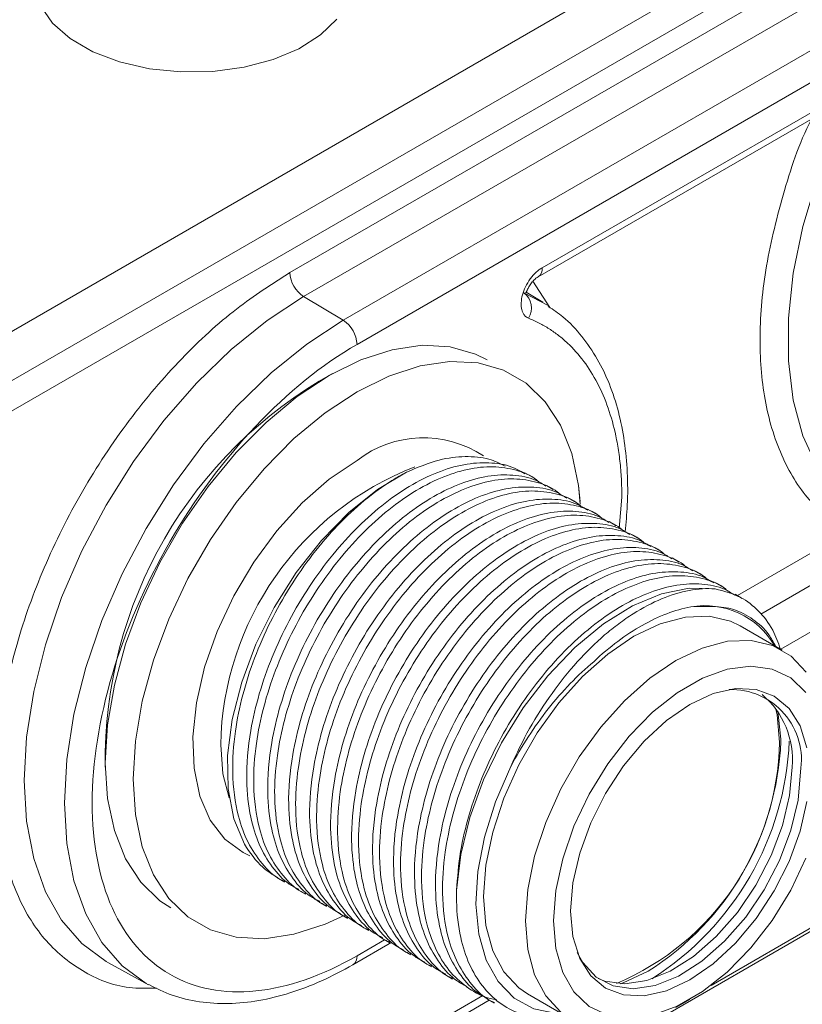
# Model space of a CAD drawing. Header units: millimetres. Extents: x 0 to 420, y 0 to 297.
# Tile 36 of 41: x 341 to 351, y 212 to 224. Entities that reach past the tile are written whole.
import ezdxf

# ---------------------------------------------------------------- set-up
doc = ezdxf.new("R2010")
doc.units = ezdxf.units.MM

msp = doc.modelspace()

# ---------------------------------------------------------------- linework, layer by layer
at = {"color": 7, "linetype": 'Continuous', "lineweight": 15}
for p, q in [((359.07291139, 229.99368774), (339.28196437, 218.56861722)), ((339.43982012, 219.28430027), (357.8251355, 229.89791692)), ((359.23908061, 229.70587421), (339.44009144, 218.27616106)), ((344.51358287, 220.92386697), (354.1655905, 226.49585238)), ((354.33928293, 226.19147971), (344.6872753, 220.61949431)), ((354.84042477, 225.89207774), (345.18841714, 220.32009234)), ((345.36210957, 220.0157136), (355.0141172, 225.587699)), ((347.70196035, 220.98535495), (352.67426641, 223.85580614)), ((347.65017241, 220.87089739), (352.62247847, 223.74134858)), ((345.18841714, 220.32009234), (344.6872753, 220.61949431)), ((347.77723199, 220.50603355), (347.47102196, 220.66867815)), ((347.71045294, 220.54871852), (347.49893371, 220.67693351)), ((347.57792481, 218.33556306), (347.48952179, 218.38659703)), ((347.84308644, 218.18248851), (347.75468342, 218.23352248)), ((348.10825334, 218.02941092), (348.01985032, 218.08044489)), ((348.37341496, 217.87633637), (348.28501195, 217.92737034)), ((348.63858186, 217.72325878), (348.55017885, 217.77429275)), ((348.90374876, 217.57018118), (348.81534574, 217.62121516)), ((349.16891039, 217.41710663), (349.08050737, 217.46814061)), ((339.41879411, 205.85384716), (359.21778328, 217.28356032)), ((349.43407729, 217.26402904), (349.34567427, 217.31506302)), ((349.69924418, 217.11095145), (349.61084117, 217.16198543)), ((349.96440581, 216.9578769), (349.8760028, 217.00891087)), ((350.22957271, 216.80479931), (350.1411697, 216.85583328)), ((350.73625949, 216.1514606), (350.20593096, 216.45761274)), ((350.71844191, 214.99754254), (350.71829439, 215.02316711)), ((344.35722465, 213.26681772), (344.44558552, 213.21580807)), ((344.62234413, 213.1137675), (344.71074715, 213.06273352)), ((344.88751103, 212.96068991), (344.97591404, 212.90965593)), ((345.15267792, 212.80761231), (345.24108094, 212.75657834)), ((345.41783955, 212.65453776), (345.50624257, 212.60350379)), ((345.31032163, 212.17126025), (345.80302619, 212.45569254)), ((345.68300645, 212.50146017), (345.77140947, 212.4504262)), ((345.94817335, 212.34838258), (346.03657636, 212.29734861)), ((342.2206468, 212.19628821), (342.72789729, 211.91774516)), ((346.21333498, 212.19530803), (346.30173799, 212.14427406)), ((346.47850188, 212.04223044), (346.56690489, 211.99119647)), ((339.44009144, 207.44474817), (346.95151464, 211.78100048)), ((346.74366877, 211.88915285), (346.83207179, 211.83811887)), ((347.5186479, 211.80260006), (348.04897643, 211.49644791)), ((339.44468808, 207.34180474), (347.03272371, 211.72228447)), ((347.0088304, 211.7360783), (347.09723342, 211.68504432)), ((349.39292616, 211.62968114), (349.56967687, 211.73174729))]:
    msp.add_line(p, q, dxfattribs=at)
at = {"color": 8, "linetype": 'Continuous', "lineweight": 15}
for p, q in [((347.58332487, 220.81332246), (347.79869527, 220.48188644)), ((348.67418278, 217.68713617), (348.70911461, 218.08290363)), ((350.16896818, 216.83978747), (351.57501602, 217.65148161)), ((350.46460461, 216.60580854), (351.97575879, 217.47817928)), ((352.50057398, 217.19244061), (350.71680345, 216.1626918)), ((349.83823922, 211.9111453), (358.76205995, 217.06275735)), ((350.71829439, 215.02316711), (350.68242743, 215.37622602)), ((345.70941409, 212.48621549), (345.36210957, 212.28572086))]:
    msp.add_line(p, q, dxfattribs=at)
at = {"color": 7, "linetype": 'Continuous', "lineweight": 15, "flags": 128}
for points in [[(341.36480499, 224.29386981), (341.51492153, 224.07692372), (341.73760704, 223.88186476), (342.02375779, 223.71667344), (342.36164645, 223.58811983), (342.73744882, 223.5014594), (343.13577342, 223.46024597), (343.54031731, 223.46616293), (343.93451678, 223.51897305), (344.30223223, 223.61650634), (344.62840669, 223.7547786), (344.89969542, 223.9281238), (345.10498218, 224.1294434)], [(347.00839181, 219.81901654), (346.86078038, 219.89248958), (346.53771951, 219.98526291), (346.1835253, 220.00412368), (345.80541539, 219.94870012), (345.41108289, 219.82011167), (345.00855546, 219.62098497), (344.60602803, 219.3553634), (344.21169553, 219.02866523), (343.8335843, 218.64753162), (343.4793914, 218.21972767), (343.15632923, 217.75395545), (342.87097267, 217.25970492), (342.62913142, 216.7470281), (342.43572743, 216.22637099), (342.29469881, 215.70832953), (342.2089168, 215.20344953), (342.18012787, 214.7220047), (342.2089168, 214.2738019), (342.29469881, 213.86796066), (342.43572743, 213.51274433), (342.62913142, 213.21538672), (342.87097267, 212.98193994), (343.00871779, 212.89062508)], [(345.20708819, 212.79997258), (344.95958214, 212.68542522), (344.56524964, 212.55683981), (344.18713841, 212.50141549), (343.83294551, 212.52028007), (343.50988333, 212.61304959), (343.22452678, 212.7778375), (342.98268553, 213.01128428), (342.78928154, 213.30864189), (342.64825292, 213.66385822), (342.56247091, 214.06969946), (342.53368198, 214.51790226), (342.56247091, 214.99934709), (342.64825292, 215.50422708), (342.78928154, 216.02226855), (342.98268553, 216.54292565), (343.22452678, 217.05560248), (343.50988333, 217.54985301), (343.83294551, 218.01562523), (344.18713841, 218.44342918), (344.56524964, 218.82456279), (344.95958214, 219.15126095), (345.36210957, 219.41688253), (345.76463699, 219.61600923), (346.15896949, 219.74459768), (346.53707941, 219.80002124), (346.89127362, 219.78116047), (347.21433448, 219.68838714), (347.49969236, 219.52360304), (347.74153361, 219.29015017), (347.93493759, 218.99279256), (348.07596622, 218.63757928), (348.16174822, 218.23174108), (348.18433367, 217.99615668)], [(348.18228954, 218.02801723), (348.16174822, 218.23174108), (348.07596622, 218.63757928), (347.93493759, 218.99279256), (347.74153361, 219.29015017), (347.49969236, 219.52360304), (347.21433448, 219.68838714), (346.89127362, 219.78116047), (346.53707941, 219.80002124), (346.15896949, 219.74459768), (345.76463699, 219.61600923), (345.36210957, 219.41688253), (344.95958214, 219.15126095), (344.56524964, 218.82456279), (344.18713841, 218.44342918), (343.83294551, 218.01562523), (343.50988333, 217.54985301), (343.22452678, 217.05560248), (342.98268553, 216.54292565), (342.78928154, 216.02226855), (342.64825292, 215.50422708), (342.56247091, 214.99934709), (342.53368198, 214.51790226), (342.56247091, 214.06969946), (342.64825292, 213.66385822), (342.78928154, 213.30864189), (342.98268553, 213.01128428), (343.22452678, 212.7778375), (343.50988333, 212.61304959), (343.83294551, 212.52028007), (344.18713841, 212.50141549), (344.56524964, 212.55683981), (344.95958214, 212.68542522), (345.20619257, 212.79951334)], [(343.93843907, 213.69518742), (343.80519445, 214.01681641), (343.73393993, 214.39490395), (343.72684214, 214.81794328), (343.78411707, 215.27307646), (343.90402222, 215.74646097), (344.08291057, 216.22368408), (344.31534253, 216.69024731), (344.59424535, 217.13194438), (344.9111396, 217.53535085), (345.2563842, 217.88819682), (345.6194793, 218.17974855), (345.9893798, 218.40113554)], [(346.62039188, 213.11253335), (346.67244718, 213.5640997), (346.78692198, 214.03492119), (346.96035889, 214.51077978), (347.18751723, 214.97729789), (347.46153497, 215.42037261), (347.77413288, 215.82662818), (348.11586611, 216.18379238), (348.47641264, 216.4810638), (348.84487751, 216.70946999), (349.21013001, 216.86210473), (349.56113686, 216.934369), (349.88729025, 216.92406302)], [(347.5186479, 211.80260006), (347.40653728, 211.87915269), (347.21653797, 212.08280955), (347.07654458, 212.34867291), (346.99080999, 212.66866396), (346.9619394, 213.0330592), (346.99080999, 213.43079075), (347.07654458, 213.84976582), (347.21653797, 214.2772621), (347.40653728, 214.7002875), (347.64076839, 215.10598768), (347.91211507, 215.48203546), (348.21233103, 215.81700868), (348.53229673, 216.10072105), (348.86228943, 216.32456048), (349.19228082, 216.48172175), (349.51224652, 216.56743392), (349.81246379, 216.57908342), (350.08381047, 216.51632585), (350.20593096, 216.45761274)], [(347.93686581, 211.57300054), (347.7468665, 211.77665741), (347.60687311, 212.04252077), (347.52113852, 212.36251182), (347.49226793, 212.72690706), (347.52113852, 213.12463861), (347.60687311, 213.54361368), (347.7468665, 213.97110996), (347.93686581, 214.39413536), (348.17109692, 214.79983554), (348.4424436, 215.17588332), (348.74265955, 215.51085654), (349.06262526, 215.79456891), (349.39261796, 216.01840833), (349.72260934, 216.17556961), (350.04257505, 216.26128178), (350.34279232, 216.27293128), (350.614139, 216.21017371), (350.84837011, 216.07491101), (351.0383681, 215.87125339)], [(347.84582467, 212.72690554), (347.87517204, 213.10956923), (347.96221319, 213.5130794), (348.10398597, 213.92370465), (348.29566193, 214.32745748), (348.53071227, 214.71059161), (348.80113435, 215.06005521), (349.09771909, 215.36394942), (349.41036573, 215.611923), (349.72842824, 215.79553658), (350.0410762, 215.90853788), (350.33766094, 215.94707313), (350.60808302, 215.90983222), (350.84313336, 215.79808143), (351.03480932, 215.61563296)], [(351.04849124, 214.2360212), (350.96267236, 213.85979327), (350.82331117, 213.47826539), (350.63576296, 213.10610028), (350.40723748, 212.75760158), (350.14651181, 212.44616174), (349.86360767, 212.18374418), (349.56939765, 211.98043997), (349.27518762, 211.84405651), (348.99228348, 211.77983991), (348.73155781, 211.7902523), (348.50303101, 211.87490033), (348.3154828, 212.03052689), (348.17612162, 212.25115177), (348.09030405, 212.52829608), (348.06132677, 212.85131225), (348.09030405, 213.20778488), (348.17612162, 213.584009), (348.3154828, 213.96553688), (348.50303101, 214.33770503), (348.73155781, 214.68620449), (348.99228348, 214.99764434), (349.27518762, 215.26005886), (349.56939765, 215.46336914), (349.86360767, 215.59974652), (350.14651181, 215.66396616), (350.40723748, 215.65355378), (350.63576296, 215.56890498), (350.82331117, 215.41327538), (350.96267236, 215.1926505), (351.04849124, 214.91551)], [(350.65211067, 215.4201821), (350.67073431, 215.33314993), (350.70076394, 214.98733726)], [(347.30545992, 214.67671123), (347.1126855, 214.23321823), (346.97249455, 213.78662066), (346.88909911, 213.3503494), (346.86500692, 212.93751157), (346.90094106, 212.56051556), (346.99582283, 212.23069618), (347.14679943, 211.95795949), (347.34933347, 211.75050598), (347.5973387, 211.61456822), (347.88336039, 211.55423211), (347.9539906, 211.55128249)], [(348.40959277, 211.99863746), (348.49450681, 211.9656581), (348.74645145, 211.92976266), (349.02484851, 211.97141371), (349.31830253, 212.08890583), (349.61479902, 212.27743554), (349.9021997, 212.52927769), (350.168739, 212.83412377), (350.40350222, 213.17949486), (350.59687986, 213.55124725), (350.74095623, 213.93416786), (350.82983076, 214.3125765), (350.85986302, 214.67097833)], [(348.14487763, 212.32794058), (348.21580287, 212.1998735), (348.38540047, 212.01640275), (348.60057462, 211.90442646), (348.85251927, 211.86853102), (349.13091632, 211.91018207), (349.42437034, 212.02767418), (349.72086683, 212.2162039), (350.00826751, 212.46804604), (350.27480682, 212.77289212), (350.50957003, 213.11826322), (350.70294767, 213.49001865), (350.84702404, 213.87293622), (350.93589857, 214.25134486), (350.96593084, 214.60974668)], [(351.03480932, 213.52009838), (350.84313336, 213.11634555), (350.60808302, 212.73321446), (350.33766094, 212.38375086), (350.0410762, 212.07985666), (349.72842824, 211.83188231), (349.41036573, 211.64826874), (349.09771909, 211.53526819), (348.80113435, 211.49673295), (348.53071227, 211.53397386), (348.29566193, 211.6457216), (348.10398597, 211.82817007), (347.96221319, 212.07510795), (347.87517204, 212.37812864), (347.84582467, 212.72690554)]]:
    msp.add_lwpolyline(points, dxfattribs=at)
at = {"color": 8, "linetype": 'Continuous', "lineweight": 15, "flags": 128}
for points in [[(351.63184314, 223.16945955), (351.41404403, 222.71033987), (351.17846686, 222.10896511), (350.99808625, 221.50764296), (350.87605268, 220.91687969), (350.81449984, 220.3469961), (350.81449984, 219.80793437), (350.87605268, 219.30911513), (350.99808625, 218.85924881), (351.17846686, 218.46619273), (351.41404403, 218.13680654), (351.70070582, 217.8768443), (351.87265443, 217.76827361)], [(344.6872753, 220.61949431), (344.22619141, 220.31842013), (343.77299557, 219.95269749), (343.33544543, 219.52858733), (342.92102337, 219.05334756), (342.53682455, 218.5351137), (342.18941862, 217.98273997), (341.88475222, 217.40569433), (341.6280384, 216.81383646), (341.42366833, 216.2172938), (341.2751402, 215.62628662), (341.18499336, 215.05090756), (341.15477276, 214.50102196), (341.18499336, 213.98602529), (341.2751402, 213.51473364), (341.42366833, 213.09520731), (341.6280384, 212.73463139), (341.88475222, 212.43916898), (342.18941862, 212.2138776), (342.2206468, 212.19628821)], [(342.72830559, 211.9175185), (342.6967455, 211.9352874), (342.3928338, 212.16001977), (342.13675613, 212.45475131), (341.93289182, 212.81443592), (341.78473116, 213.23292115), (341.69480823, 213.70304622), (341.66466269, 214.21676911), (341.69480823, 214.76529729), (341.78473116, 215.33924518), (341.93289182, 215.92879306), (342.13675613, 216.52385136), (342.3928338, 217.11424691), (342.6967455, 217.68986523), (343.04329138, 218.24087249), (343.42653926, 218.75782125), (343.83993399, 219.23188393), (344.27640148, 219.65494323), (344.72847516, 220.01976254), (345.18841714, 220.32009234)], [(344.00740449, 213.55042475), (343.92486515, 213.58934082), (343.69210523, 213.76036415), (343.50739008, 214.00015772), (343.37603021, 214.30181905), (343.30180698, 214.65666865), (343.28685406, 215.05449785), (343.33160348, 215.48386317), (343.43476711, 215.93241632), (343.59337624, 216.38724951), (343.80286847, 216.83527709), (344.05721679, 217.26360829), (344.34910479, 217.65992807), (344.67013602, 218.01282497), (345.01107373, 218.31215452), (345.36210957, 218.54930996)], [(343.63853395, 214.95162032), (343.66740454, 214.58722509), (343.74792215, 214.28098597)], [(348.69339516, 211.93074845), (348.72372376, 211.94122706), (349.0424975, 212.09075967)]]:
    msp.add_lwpolyline(points, dxfattribs=at)
at = {"color": 8, "linetype": 'Continuous', "lineweight": 15}
for centre, radius, start, end in [((347.58306047, 220.97023819), 0.11985699, 303.841720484, 7.245632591), ((346.20031124, 217.46087776), 1.37377826, 56.374340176, 127.599869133), ((347.48846681, 214.87909893), 3.85061584, 111.278309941, 178.920843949), ((345.23919388, 212.27238025), 0.12363752, 305.146989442, 6.19432669)]:
    msp.add_arc(centre, radius, start, end, dxfattribs=at)
at = {"color": 7, "linetype": 'Continuous', "lineweight": 15}
for centre, radius, start, end in [((344.89834631, 220.94168923), 0.38517598, 182.652047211, 236.771053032), ((347.32241569, 220.47497181), 0.24414334, 328.337664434, 52.50555387), ((344.97733892, 219.99789366), 0.38518307, 2.651651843, 56.770462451), ((347.75890944, 214.7670753), 5.57925782, 119.021447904, 180.983922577), ((349.75680951, 215.68673953), 1.02577224, 30.431008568, 99.95967832), ((350.08901711, 214.76278089), 0.89016693, 350.100744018, 91.599833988), ((349.80177643, 214.77117178), 1.06281982, 354.590617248, 50.227131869), ((347.33166781, 215.04008119), 3.36950896, 292.851015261, 359.103095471), ((347.10685477, 215.14331577), 3.61452784, 302.379010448, 357.688645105), ((347.08844021, 215.15426336), 3.73935783, 302.364731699, 357.597940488)]:
    msp.add_arc(centre, radius, start, end, dxfattribs=at)
at = {"color": 8, "linetype": 'Continuous', "lineweight": 15}
for points, knots in [([(351.57501602, 217.65148161), (351.41009194, 217.76466347), (351.07690906, 217.9933157), (350.72553662, 218.55348966), (350.50466333, 219.24768309), (350.43286976, 220.05724464), (350.50283794, 220.95136104), (350.73301143, 221.89762343), (350.94520509, 222.55271316), (351.10481963, 222.8651199), (351.10489163, 222.86526083)], [0, 0, 0, 0, 0.1412161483, 0.2852876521, 0.4293589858, 0.5705755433, 0.7117921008, 0.855863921, 0.9999349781, 1, 1, 1, 1]), ([(342.82802898, 211.87649926), (342.71133579, 211.87395736), (342.36460953, 211.8664047), (341.87440533, 212.07173866), (341.46893271, 212.40483242), (341.21446442, 212.7624), (341.01133366, 213.15982846), (340.84703519, 213.72461927), (340.78358988, 214.48725773), (340.84707575, 215.32332646), (341.0458171, 216.23634918), (341.3902213, 217.20281685), (341.87196502, 218.16591796), (342.36815248, 218.91745445), (342.80436995, 219.46378675), (343.2502358, 219.95455705), (343.82139249, 220.48195223), (344.28736927, 220.77944554), (344.51358287, 220.92386697)], [0, 0, 0, 0, 0.0392368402, 0.1165830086, 0.193929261, 0.2318379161, 0.2697655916, 0.3424813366, 0.4110877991, 0.4796939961, 0.5524102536, 0.6281490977, 0.7054951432, 0.7828414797, 0.82075025, 0.8586777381, 0.9313935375, 1, 1, 1, 1])]:
    msp.add_open_spline(points, degree=3, knots=knots, dxfattribs=at)
at = {"color": 7, "linetype": 'Continuous', "lineweight": 15}
for points, knots in [([(347.53021907, 220.34681554), (347.52354934, 220.3499129), (347.51020928, 220.3561079), (347.49262043, 220.36975045), (347.47451535, 220.38907252), (347.45765652, 220.41613789), (347.43999903, 220.46466602), (347.43315422, 220.53901948), (347.44903263, 220.6406961), (347.48885881, 220.7460801), (347.53804867, 220.82884228), (347.58445105, 220.88721918), (347.62202458, 220.92608946), (347.66150514, 220.95997854), (347.68847388, 220.97689533), (347.70196047, 220.98535511)], [0, 0, 0, 0, 0.0417647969, 0.0835332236, 0.1257417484, 0.1882165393, 0.2505861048, 0.3754009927, 0.5002273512, 0.6248869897, 0.7498160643, 0.8120013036, 0.874633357, 0.9373063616, 1, 1, 1, 1]), ([(347.49158699, 220.67118109), (347.49409805, 220.67213991), (347.50030466, 220.67450984), (347.50968552, 220.69571104), (347.52773426, 220.73348129), (347.55176018, 220.77393732), (347.57699438, 220.80715667), (347.59950216, 220.83180004), (347.62438674, 220.85436001), (347.64143364, 220.86529375), (347.65015134, 220.87088522)], [0, 0, 0, 0, 0.0993027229, 0.2454477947, 0.4042926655, 0.581993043, 0.6789341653, 0.7808855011, 0.8879459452, 1, 1, 1, 1]), ([(348.75050018, 217.64556278), (348.7614571, 217.75887124), (348.78629047, 218.01567996), (348.78291842, 218.39891241), (348.74660519, 218.7945734), (348.6713593, 219.16894593), (348.55737377, 219.51818211), (348.40349208, 219.83885174), (348.20653514, 220.12428313), (347.99922561, 220.34897247), (347.842642, 220.45345644), (347.7798609, 220.49534855)], [0, 0, 0, 0, 0.0904180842, 0.2049286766, 0.3205697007, 0.4372084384, 0.5548653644, 0.6737549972, 0.7943482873, 0.9175453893, 1, 1, 1, 1]), ([(348.70911435, 218.08290299), (348.70881541, 218.12219416), (348.70821821, 218.20068756), (348.70337057, 218.31593972), (348.69562712, 218.42914257), (348.6847059, 218.54013331), (348.67068293, 218.64895455), (348.65353589, 218.75559662), (348.61593676, 218.94947626), (348.54195712, 219.2175918), (348.40617952, 219.53314492), (348.23422303, 219.8085939), (348.06266097, 220.00037998), (347.91102265, 220.13006834), (347.79125241, 220.21452666), (347.66492678, 220.28816047), (347.57516655, 220.3272443), (347.53021907, 220.34681554)], [0, 0, 0, 0, 0.0353745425, 0.0706690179, 0.1059164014, 0.1411498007, 0.1764023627, 0.2117071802, 0.2470971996, 0.3735215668, 0.5000096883, 0.6264340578, 0.7529221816, 0.8147685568, 0.8764452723, 0.9381299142, 1, 1, 1, 1]), ([(345.36210953, 220.01571586), (344.47445379, 219.50328311), (343.62308713, 218.60457515), (342.36775233, 216.4302715), (342.01510471, 215.24356558), (342.01510471, 213.19350139), (342.36775233, 212.41395373), (343.62308713, 211.68902879), (344.47445379, 211.77328785), (345.36210953, 212.28572061)], [0, 0, 0, 0, 0.25, 0.25, 0.5, 0.5, 0.75, 0.75, 1, 1, 1, 1]), ([(347.48415071, 218.37723624), (347.44158998, 218.40398217), (347.31872391, 218.48119342), (347.07120489, 218.52552695), (346.75594467, 218.51540172), (346.41688864, 218.42229021), (346.06684966, 218.25668531), (345.7152886, 218.01878483), (345.3728311, 217.71811201), (345.04971285, 217.36064327), (344.7541278, 216.95864995), (344.49572406, 216.5219201), (344.280867, 216.0636713), (344.11803774, 215.59590383), (343.99410281, 215.06556714), (343.95004324, 214.53085091), (344.00174647, 214.05267521), (344.1164567, 213.68693207), (344.28234519, 213.40314855), (344.4551073, 213.21235879), (344.58589672, 213.14474426), (344.62771522, 213.12312525)], [0, 0, 0, 0, 0.0284657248, 0.0821760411, 0.1358864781, 0.189597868, 0.2433090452, 0.2970195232, 0.3507300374, 0.4044402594, 0.4581504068, 0.5118620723, 0.5655735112, 0.6192838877, 0.6729943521, 0.7499740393, 0.8136187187, 0.867330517, 0.9210421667, 0.9747540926, 1, 1, 1, 1]), ([(345.9893798, 218.40113554), (346.12821681, 218.45960493), (346.38345454, 218.56709495), (346.73141492, 218.60681489), (347.01511735, 218.58390555), (347.16859595, 218.50998899), (347.2358926, 218.47757836)], [0, 0, 0, 0, 0.300168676, 0.5518295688, 0.8034881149, 1, 1, 1, 1]), ([(344.44919171, 213.22246179), (344.42902046, 213.23153913), (344.31732157, 213.28180521), (344.15561834, 213.44509495), (343.97540832, 213.71147781), (343.83548638, 214.09048816), (343.7743643, 214.56406877), (343.80932806, 215.09255939), (343.90901224, 215.58145282), (344.058364, 216.04937914), (344.26105508, 216.51119959), (344.5090563, 216.95455338), (344.79632283, 217.36612288), (345.11326718, 217.73610313), (345.45182146, 218.05082637), (345.74776563, 218.26820248), (345.92700062, 218.36681531), (345.9893798, 218.40113554)], [0, 0, 0, 0, 0.0153339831, 0.0849123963, 0.1544894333, 0.2240660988, 0.3237869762, 0.4062325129, 0.4758113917, 0.5453905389, 0.6149691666, 0.6845480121, 0.7541249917, 0.8237018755, 0.8932802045, 0.9628582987, 1, 1, 1, 1]), ([(344.71435333, 213.06938724), (344.69418204, 213.07846461), (344.58248293, 213.12873082), (344.4207868, 213.29201647), (344.24057686, 213.55839933), (344.10064364, 213.93741599), (344.03953575, 214.41098875), (344.0744882, 214.93948555), (344.17417262, 215.42837913), (344.32353199, 215.89630013), (344.52622423, 216.35812411), (344.7742132, 216.80146904), (345.06149553, 217.21308796), (345.37842104, 217.58286183), (345.71703489, 217.89836113), (346.06717587, 218.15285044), (346.41877248, 218.33685198), (346.76098649, 218.44783696), (347.08504226, 218.48178886), (347.37711913, 218.43247567), (347.57175507, 218.35878196), (347.65260779, 218.28290624), (347.66319579, 218.27297)], [0, 0, 0, 0, 0.011605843, 0.0642676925, 0.1169285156, 0.1695890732, 0.2450648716, 0.3074655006, 0.3601277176, 0.4127901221, 0.465452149, 0.5181143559, 0.57077512, 0.6234358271, 0.6760976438, 0.7287592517, 0.7814203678, 0.8340811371, 0.8867418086, 0.9394024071, 0.9920644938, 1, 1, 1, 1]), ([(347.74931233, 218.22416169), (347.70675141, 218.25090773), (347.58388472, 218.32811934), (347.33637317, 218.37244857), (347.02111371, 218.36232296), (346.68204576, 218.26921811), (346.33202152, 218.10360504), (345.98044575, 217.86571267), (345.63800003, 217.56503334), (345.31488154, 217.20756476), (345.01928566, 216.80557735), (344.76089338, 216.36884125), (344.54603335, 215.910594), (344.3832044, 215.44282637), (344.25927147, 214.91248863), (344.21520078, 214.37777854), (344.26691526, 213.8995966), (344.38162313, 213.53385474), (344.54751222, 213.25007088), (344.72027418, 213.05928121), (344.85106362, 212.99166667), (344.89288212, 212.97004766)], [0, 0, 0, 0, 0.0284657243, 0.0821760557, 0.1358864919, 0.1895978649, 0.2433090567, 0.2970195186, 0.3507300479, 0.404440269, 0.4581503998, 0.5118620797, 0.5655735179, 0.6192838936, 0.6729943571, 0.7499740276, 0.8136187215, 0.867330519, 0.9210421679, 0.974754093, 1, 1, 1, 1]), ([(344.97952023, 212.91630964), (344.95934899, 212.92538699), (344.8476501, 212.97565307), (344.68594675, 213.13894288), (344.50573726, 213.40532544), (344.3658131, 213.78433699), (344.30470221, 214.25791141), (344.33965465, 214.7864082), (344.4393413, 215.27530061), (344.58869214, 215.74322633), (344.79138459, 216.20505019), (345.03938122, 216.64839088), (345.32666464, 217.06000921), (345.64357815, 217.42978966), (345.98220675, 217.7452809), (346.33233303, 217.99977828), (346.68394137, 218.18377333), (347.02615537, 218.29475826), (347.35019944, 218.32871681), (347.64229096, 218.27939527), (347.83691639, 218.2057076), (347.91776938, 218.12983171), (347.92835742, 218.11989545)], [0, 0, 0, 0, 0.0116058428, 0.0642677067, 0.1169285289, 0.1695890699, 0.2450648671, 0.3074654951, 0.3601277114, 0.4127901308, 0.4654521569, 0.518114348, 0.5707751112, 0.6234358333, 0.6760976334, 0.7287592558, 0.781420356, 0.8340811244, 0.8867418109, 0.939402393, 0.9920644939, 1, 1, 1, 1]), ([(348.01447923, 218.0710841), (347.97191859, 218.09782998), (347.84905276, 218.1750411), (347.60153067, 218.21937634), (347.28628314, 218.20924396), (346.94721212, 218.11614084), (346.59718811, 217.95052761), (346.24561447, 217.71263412), (345.90316016, 217.41195956), (345.58004183, 217.05449088), (345.28445391, 216.65249907), (345.02606163, 216.21576297), (344.81119364, 215.75752013), (344.64836465, 215.28975252), (344.52444102, 214.75940963), (344.48036719, 214.22470122), (344.53208177, 213.74651922), (344.64679159, 213.38077629), (344.81267304, 213.09699677), (344.98543283, 212.90620838), (345.1162285, 212.83859024), (345.15804901, 212.81697007)], [0, 0, 0, 0, 0.0284657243, 0.0821760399, 0.1358864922, 0.1895978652, 0.243309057, 0.2970195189, 0.3507300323, 0.4044402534, 0.4581504, 0.51186208, 0.5655735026, 0.6192838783, 0.672994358, 0.7499740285, 0.8136187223, 0.8673305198, 0.9210421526, 0.9747540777, 1, 1, 1, 1]), ([(345.24468713, 212.76323205), (345.22451588, 212.7723094), (345.11281699, 212.82257548), (344.95111376, 212.98586522), (344.77090375, 213.25224808), (344.6309818, 213.63125842), (344.56985975, 214.10483905), (344.60482342, 214.63332962), (344.70450785, 215.12222321), (344.8538587, 215.59014892), (345.05655324, 216.0519717), (345.30454158, 216.49531697), (345.59182414, 216.90693577), (345.90874938, 217.2767098), (346.24736409, 217.59220862), (346.59750187, 217.84669967), (346.94911028, 218.03069463), (347.29131249, 218.1416862), (347.61537145, 218.17563634), (347.90744746, 218.12632364), (348.1020836, 218.05262982), (348.18293631, 217.9767541), (348.19352431, 217.96681786)], [0, 0, 0, 0, 0.0116058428, 0.0642677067, 0.1169285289, 0.1695890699, 0.2450648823, 0.3074654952, 0.3601277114, 0.4127901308, 0.4654521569, 0.518114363, 0.5707751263, 0.6234358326, 0.6760976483, 0.7287592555, 0.7814203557, 0.8340811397, 0.8867418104, 0.939402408, 0.9920644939, 1, 1, 1, 1]), ([(348.27964086, 217.91800955), (348.23708223, 217.94475427), (348.11422225, 218.02196201), (347.86669934, 218.06629778), (347.55144035, 218.05617184), (347.21238399, 217.96306052), (346.8623451, 217.79745557), (346.51078401, 217.5595551), (346.16832652, 217.25888227), (345.84520827, 216.90141354), (345.54962322, 216.49942022), (345.29121948, 216.06269037), (345.07636242, 215.60444156), (344.91353317, 215.1366741), (344.78959823, 214.60633741), (344.74553866, 214.07162117), (344.79724189, 213.59344548), (344.91195213, 213.22770234), (345.07784062, 212.94391881), (345.25060272, 212.75312906), (345.38139215, 212.68551453), (345.42321064, 212.66389552)], [0, 0, 0, 0, 0.0284657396, 0.0821760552, 0.1358864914, 0.1895978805, 0.2433090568, 0.297019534, 0.3507300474, 0.4044402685, 0.4581504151, 0.5118620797, 0.5655735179, 0.6192838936, 0.6729943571, 0.7499740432, 0.8136187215, 0.867330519, 0.9210421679, 0.974754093, 1, 1, 1, 1]), ([(345.50984876, 212.6101575), (345.48967753, 212.61923484), (345.37797874, 212.66950087), (345.2162728, 212.83279212), (345.03607477, 213.0991682), (344.89613801, 213.47818685), (344.83503171, 213.95175871), (344.86998278, 214.48025628), (344.96967054, 214.96914808), (345.11901817, 215.4370755), (345.32172234, 215.89889296), (345.56970725, 216.34224006), (345.85699383, 216.7538567), (346.17390649, 217.12363762), (346.51253538, 217.4391287), (346.86266135, 217.69362625), (347.21427061, 217.87762078), (347.55648119, 217.98860762), (347.88053787, 218.02255902), (348.1726145, 217.97324597), (348.3672505, 217.89955223), (348.44810321, 217.82367651), (348.45869121, 217.81374027)], [0, 0, 0, 0, 0.011605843, 0.0642677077, 0.116928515, 0.1695890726, 0.245064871, 0.3074655, 0.360127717, 0.4127901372, 0.4654521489, 0.5181143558, 0.5707751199, 0.6234358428, 0.6760976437, 0.7287592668, 0.7814203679, 0.8340811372, 0.8867418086, 0.9394024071, 0.9920644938, 1, 1, 1, 1]), ([(348.54480776, 217.76493196), (348.50224683, 217.791678), (348.37938014, 217.86888961), (348.1318686, 217.91321884), (347.81660913, 217.90309322), (347.47754119, 217.80998838), (347.12751694, 217.64437531), (346.77594117, 217.40648293), (346.43349545, 217.10580361), (346.11037696, 216.74833502), (345.81478108, 216.34634761), (345.5563888, 215.90961151), (345.34152878, 215.45136427), (345.17869982, 214.98359664), (345.05476689, 214.45325889), (345.0106962, 213.91854881), (345.06241068, 213.44036686), (345.17711855, 213.07462501), (345.34300765, 212.79084115), (345.51576961, 212.60005147), (345.64655904, 212.53243694), (345.68837754, 212.51081792)], [0, 0, 0, 0, 0.0284657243, 0.0821760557, 0.1358864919, 0.1895978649, 0.2433090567, 0.2970195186, 0.3507300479, 0.404440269, 0.4581503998, 0.5118620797, 0.5655735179, 0.6192838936, 0.6729943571, 0.7499740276, 0.8136187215, 0.867330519, 0.9210421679, 0.974754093, 1, 1, 1, 1]), ([(345.77501566, 212.45707991), (345.75484441, 212.46615726), (345.64314552, 212.51642333), (345.48144217, 212.67971314), (345.30123269, 212.94609571), (345.16130852, 213.32510726), (345.10019763, 213.79868168), (345.13515009, 214.32717846), (345.23483668, 214.8160709), (345.38418775, 215.2839965), (345.58687935, 215.74582082), (345.83487916, 216.18915984), (346.12215081, 216.60078458), (346.4390761, 216.9705586), (346.77770151, 217.28605153), (347.12782863, 217.54054845), (347.47943674, 217.72454362), (347.8216508, 217.83552852), (348.14569486, 217.86948708), (348.43778638, 217.82016554), (348.63241181, 217.74647786), (348.71326481, 217.67060197), (348.72385284, 217.66066572)], [0, 0, 0, 0, 0.0116058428, 0.0642677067, 0.116928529, 0.16958907, 0.2450648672, 0.3074654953, 0.3601277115, 0.4127901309, 0.4654521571, 0.5181143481, 0.5707751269, 0.6234358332, 0.6760976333, 0.7287592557, 0.7814203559, 0.8340811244, 0.8867418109, 0.9394023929, 0.9920644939, 1, 1, 1, 1]), ([(348.80997466, 217.61185436), (348.76741402, 217.63860024), (348.64454819, 217.71581137), (348.39702609, 217.76014661), (348.08177856, 217.75001422), (347.74270754, 217.6569111), (347.39268354, 217.49129787), (347.04110984, 217.25340441), (346.69865576, 216.95272973), (346.3755366, 216.5952615), (346.0799518, 216.19326804), (345.82154799, 215.75653824), (345.60669098, 215.2982894), (345.44386159, 214.83052201), (345.3199272, 214.30018502), (345.27586493, 213.76547025), (345.32757672, 213.28728975), (345.44228713, 212.92154649), (345.60816843, 212.63776705), (345.78092825, 212.44697864), (345.91172393, 212.37936051), (345.95354444, 212.35774033)], [0, 0, 0, 0, 0.0284657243, 0.0821760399, 0.1358864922, 0.1895978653, 0.2433090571, 0.297019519, 0.3507300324, 0.4044402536, 0.4581504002, 0.5118620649, 0.565573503, 0.6192838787, 0.6729943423, 0.7499740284, 0.8136187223, 0.8673305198, 0.9210421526, 0.9747540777, 1, 1, 1, 1]), ([(346.04018255, 212.30400232), (346.02001131, 212.31307967), (345.90831242, 212.36334575), (345.7466092, 212.52663548), (345.56639912, 212.79301837), (345.42647743, 213.17202858), (345.36535412, 213.64560989), (345.40032179, 214.17409832), (345.49999416, 214.66299852), (345.64935659, 215.1309179), (345.85204801, 215.59274232), (346.10003718, 216.03608714), (346.38731952, 216.44770606), (346.70424481, 216.81748006), (347.04285951, 217.13297888), (347.39299729, 217.38746993), (347.7446057, 217.5714649), (348.08680791, 217.68245647), (348.41086688, 217.71640661), (348.70294289, 217.6670939), (348.89757903, 217.59340008), (348.97843174, 217.51752436), (348.98901974, 217.50758812)], [0, 0, 0, 0, 0.0116058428, 0.0642677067, 0.1169285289, 0.1695890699, 0.2450648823, 0.3074654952, 0.3601277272, 0.4127901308, 0.4654521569, 0.518114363, 0.5707751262, 0.6234358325, 0.6760976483, 0.7287592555, 0.7814203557, 0.8340811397, 0.8867418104, 0.939402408, 0.9920644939, 1, 1, 1, 1]), ([(349.07513628, 217.45877981), (349.03257766, 217.48552453), (348.90971768, 217.56273228), (348.66219472, 217.60706807), (348.34693595, 217.59694201), (348.00787875, 217.50383116), (347.65784305, 217.33822448), (347.30627017, 217.10033053), (346.96382447, 216.7996512), (346.64070303, 216.44218417), (346.34511882, 216.04019038), (346.08671486, 215.60346066), (345.87185786, 215.14521182), (345.70902859, 214.67744437), (345.58509366, 214.14710768), (345.54103408, 213.61239144), (345.59273732, 213.13421574), (345.70744755, 212.76847261), (345.87333604, 212.48468908), (346.04609815, 212.29389932), (346.17688757, 212.22628479), (346.21870607, 212.20466578)], [0, 0, 0, 0, 0.02846573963, 0.08217605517, 0.13588649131, 0.18959788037, 0.24330905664, 0.29701951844, 0.35073004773, 0.40444026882, 0.45815041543, 0.51186207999, 0.5655735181, 0.61928389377, 0.6729943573, 0.74997404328, 0.81361872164, 0.8673305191, 0.92104216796, 0.974754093, 1, 1, 1, 1]), ([(346.30534418, 212.15092777), (346.28517294, 212.16000511), (346.17347405, 212.21027119), (346.0117707, 212.373561), (345.83156122, 212.63994356), (345.69163703, 213.01895512), (345.63052623, 213.49252949), (345.66547839, 214.02102644), (345.76516591, 214.50991838), (345.91451361, 214.97784576), (346.11721776, 215.43966323), (346.36520267, 215.88301032), (346.65248925, 216.29462697), (346.96940191, 216.66440789), (347.3080308, 216.97989897), (347.65815678, 217.23439652), (348.00976604, 217.41839104), (348.35197662, 217.52937789), (348.6760333, 217.56332928), (348.96810992, 217.51401624), (349.16274592, 217.44032249), (349.24359864, 217.36444677), (349.25418663, 217.35451053)], [0, 0, 0, 0, 0.011605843, 0.0642677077, 0.1169285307, 0.1695890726, 0.2450648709, 0.3074654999, 0.360127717, 0.4127901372, 0.4654521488, 0.5181143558, 0.5707751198, 0.6234358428, 0.6760976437, 0.7287592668, 0.7814203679, 0.8340811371, 0.8867418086, 0.9394024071, 0.9920644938, 1, 1, 1, 1]), ([(349.34030318, 217.30570222), (349.29774225, 217.33244827), (349.17487557, 217.40965988), (348.92736403, 217.4539891), (348.61210451, 217.44386352), (348.27303679, 217.35075855), (347.9230117, 217.18514594), (347.57143912, 216.94725186), (347.22898161, 216.646579), (346.90587491, 216.28910397), (346.61027584, 215.88711824), (346.35188441, 215.45038168), (346.13702415, 214.99213456), (345.97419526, 214.5243669), (345.85026231, 213.99402916), (345.80619163, 213.45931908), (345.85790611, 212.98113713), (345.97261397, 212.61539528), (346.13850307, 212.33161142), (346.31126503, 212.14082174), (346.44205447, 212.0732072), (346.48387296, 212.05158819)], [0, 0, 0, 0, 0.0284657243, 0.0821760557, 0.1358864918, 0.1895978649, 0.2433090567, 0.2970195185, 0.3507300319, 0.4044402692, 0.4581503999, 0.5118620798, 0.565573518, 0.6192838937, 0.6729943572, 0.7499740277, 0.8136187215, 0.867330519, 0.9210421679, 0.974754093, 1, 1, 1, 1]), ([(346.57051108, 211.99785018), (346.55033983, 212.00692752), (346.43864094, 212.0571936), (346.27693771, 212.22048335), (346.0967277, 212.4868662), (345.95680575, 212.86587655), (345.89568368, 213.33945718), (345.93064743, 213.86794771), (346.03033163, 214.35684143), (346.1796833, 214.82476669), (346.38237474, 215.28659111), (346.63037459, 215.7299301), (346.91764624, 216.14155484), (347.23457147, 216.51132889), (347.57319711, 216.8268217), (347.92332339, 217.08131909), (348.27493469, 217.2653125), (348.61713696, 217.37630403), (348.94119281, 217.41025593), (349.23328111, 217.3609362), (349.42790726, 217.28724812), (349.50876023, 217.21137224), (349.51934826, 217.20143598)], [0, 0, 0, 0, 0.0116058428, 0.0642677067, 0.116928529, 0.16958907, 0.2450648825, 0.3074654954, 0.3601277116, 0.4127901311, 0.4654521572, 0.5181143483, 0.5707751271, 0.6234358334, 0.6760976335, 0.7287592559, 0.7814203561, 0.8340811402, 0.8867418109, 0.9394023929, 0.9920644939, 1, 1, 1, 1]), ([(349.60547008, 217.15262463), (349.56290944, 217.17937051), (349.44004361, 217.25658163), (349.19252152, 217.30091688), (348.87727398, 217.29078449), (348.53820296, 217.19768137), (348.18817897, 217.03206814), (347.83660527, 216.79417468), (347.49415119, 216.4935), (347.17103203, 216.13603177), (346.87544722, 215.73403831), (346.61704342, 215.2973085), (346.40218636, 214.83905969), (346.23935716, 214.3712922), (346.11542199, 213.84095565), (346.07136361, 213.30623873), (346.12306304, 212.82806514), (346.2377848, 212.46231552), (346.40366324, 212.17853766), (346.57642374, 211.98774887), (346.70721937, 211.92013076), (346.74903986, 211.8985106)], [0, 0, 0, 0, 0.0284657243, 0.0821760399, 0.1358864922, 0.1895978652, 0.243309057, 0.2970195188, 0.3507300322, 0.4044402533, 0.4581504, 0.5118620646, 0.5655735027, 0.6192838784, 0.6729943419, 0.7499740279, 0.8136187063, 0.8673305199, 0.9210421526, 0.9747540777, 1, 1, 1, 1]), ([(347.12341319, 211.73085621), (347.09772005, 211.73463697), (346.96819227, 211.75369704), (346.77038663, 211.86523401), (346.53948062, 212.06246552), (346.36258961, 212.33509725), (346.22169359, 212.71227308), (346.1609196, 213.18651206), (346.19580295, 213.71484175), (346.29549313, 214.20377546), (346.44485106, 214.67168638), (346.64754369, 215.13351307), (346.89553255, 215.57685727), (347.18281491, 215.98847639), (347.49974041, 216.35825022), (347.83835427, 216.67374953), (348.18849524, 216.92823883), (348.54009186, 217.11224037), (348.88230586, 217.22322535), (349.20636163, 217.25717725), (349.4984385, 217.20786407), (349.69307444, 217.13417035), (349.77392716, 217.05829463), (349.78451516, 217.04835839)], [0, 0, 0, 0, 0.0123622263, 0.0623221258, 0.1122818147, 0.1622405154, 0.2121989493, 0.283801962, 0.3430006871, 0.3929607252, 0.4429209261, 0.492880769, 0.5428407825, 0.5927994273, 0.642758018, 0.6927176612, 0.7426771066, 0.7926360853, 0.842594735, 0.8925532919, 0.9425117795, 0.992471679, 1, 1, 1, 1]), ([(349.87063171, 216.99955008), (349.82807308, 217.0262948), (349.70521311, 217.10350254), (349.45769014, 217.14783834), (349.14243138, 217.13771227), (348.80337417, 217.04460142), (348.45333847, 216.87899474), (348.1017656, 216.64110079), (347.75931989, 216.34042147), (347.43619845, 215.98295444), (347.14061425, 215.58096065), (346.88221028, 215.14423093), (346.66735328, 214.68598209), (346.50452401, 214.21821463), (346.38058908, 213.68787794), (346.33652951, 213.15316171), (346.38823274, 212.67498601), (346.50294297, 212.30924287), (346.66883147, 212.02545935), (346.84159357, 211.83466959), (346.972383, 211.76705506), (347.01420149, 211.74543605)], [0, 0, 0, 0, 0.02846573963, 0.08217605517, 0.13588649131, 0.18959788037, 0.24330905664, 0.29701951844, 0.35073004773, 0.40444026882, 0.45815041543, 0.51186207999, 0.5655735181, 0.61928389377, 0.6729943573, 0.74997404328, 0.81361872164, 0.8673305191, 0.92104216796, 0.974754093, 1, 1, 1, 1]), ([(347.10083961, 211.69169804), (347.08066836, 211.70077538), (346.96896948, 211.75104146), (346.80726612, 211.91433127), (346.62705664, 212.18071383), (346.48713246, 212.55972539), (346.42602166, 213.03329976), (346.46097381, 213.56179671), (346.56066134, 214.05068864), (346.71000903, 214.51861602), (346.91271318, 214.9804335), (347.16069809, 215.42378059), (347.44798468, 215.83539724), (347.76489734, 216.20517815), (348.10352622, 216.52066924), (348.45365224, 216.77516677), (348.80526132, 216.95916139), (349.14747254, 217.07014786), (349.47152685, 217.10410064), (349.76361235, 217.05478245), (349.95822466, 216.98110244), (350.03909215, 216.90521814), (350.04968206, 216.8952808)], [0, 0, 0, 0, 0.011605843, 0.0642677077, 0.1169285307, 0.1695890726, 0.2450648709, 0.3074655, 0.360127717, 0.4127901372, 0.4654521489, 0.5181143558, 0.5707751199, 0.6234358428, 0.6760976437, 0.7287592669, 0.7814203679, 0.8340811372, 0.8867418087, 0.9394024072, 0.9920645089, 1, 1, 1, 1]), ([(350.13579861, 216.84647249), (350.09323797, 216.87321837), (349.97037214, 216.95042949), (349.72285004, 216.99476474), (349.4076025, 216.98463234), (349.06853151, 216.89152924), (348.71850741, 216.72591596), (348.36693411, 216.48802267), (348.02447852, 216.18734735), (347.70136499, 215.82988152), (347.40575917, 215.42787908), (347.14743369, 214.9911826), (346.93231627, 214.53279169), (346.77045004, 214.06555903), (346.65442737, 213.58294696), (346.63212747, 213.27473417), (346.62039188, 213.11253335)], [0, 0, 0, 0, 0.0388525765, 0.1121612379, 0.1854700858, 0.2587801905, 0.3320900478, 0.4053989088, 0.4787078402, 0.5520163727, 0.6253248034, 0.698635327, 0.7719455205, 0.845254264, 0.9185631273, 1, 1, 1, 1]), ([(347.30545924, 214.6767136), (347.37550756, 214.84115815), (347.4549868, 215.0010459), (347.63064028, 215.31278883), (347.7257437, 215.46227025), (347.92701417, 215.74422399), (348.03398586, 215.87789017), (348.25893309, 216.12734977), (348.37409218, 216.24011751), (348.55070734, 216.39197637), (348.61022933, 216.43969499), (348.7305985, 216.5292134), (348.79174776, 216.57110955), (348.97353859, 216.68596828), (349.09332789, 216.74884422), (349.33015546, 216.8476705), (349.44813134, 216.88368433), (349.67434074, 216.9257983), (349.7830553, 216.93233522), (349.88728892, 216.92406234)], [0, 0, 0, 0, 0.125, 0.125, 0.25, 0.25, 0.375, 0.375, 0.5, 0.5, 0.5625, 0.5625, 0.625, 0.625, 0.75, 0.75, 0.875, 0.875, 1, 1, 1, 1]), ([(349.88729025, 216.92406302), (349.99917445, 216.89563212), (350.2054781, 216.84320829), (350.44399049, 216.65185248), (350.6162733, 216.43250821), (350.68398036, 216.24414615), (350.71386898, 216.16099558)], [0, 0, 0, 0, 0.2980861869, 0.5496421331, 0.8011939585, 1, 1, 1, 1]), ([(349.57939589, 216.69705092), (349.48027506, 216.67825259), (349.37938335, 216.6491819), (349.1741049, 216.57076673), (349.06959092, 216.521186), (348.86297307, 216.40462355), (348.76012268, 216.33740911), (348.55538578, 216.18420264), (348.45304486, 216.09781129), (348.35338971, 216.00355353)], [0, 0, 0, 0, 0.25, 0.25, 0.5, 0.5, 0.75, 0.75, 1, 1, 1, 1]), ([(350.65115446, 216.20058834), (350.62430536, 216.25057452), (350.54973163, 216.38941181), (350.37130925, 216.54648966), (350.06177307, 216.71784453), (349.76956445, 216.70524971), (349.57939699, 216.69705308)], [0, 0, 0, 0, 0.1271092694, 0.353047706, 0.5789676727, 1, 1, 1, 1]), ([(348.35338971, 216.00355353), (348.25183177, 215.91862149), (348.1529629, 215.82615766), (347.96052875, 215.62637524), (347.86690187, 215.51878377), (347.69034896, 215.29500601), (347.60668411, 215.17810704), (347.44862269, 214.93423997), (347.37397985, 214.80671346), (347.30545924, 214.6767136)], [0, 0, 0, 0, 0.25, 0.25, 0.5, 0.5, 0.75, 0.75, 1, 1, 1, 1]), ([(343.93843907, 213.69518742), (344.0095003, 213.58887409), (344.12668715, 213.41355309), (344.29503814, 213.31303904), (344.36130236, 213.27347595)], [0, 0, 0, 0, 0.6063924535, 1, 1, 1, 1]), ([(346.62039188, 213.11253335), (346.61991928, 213.06711072), (346.61771857, 212.85559458), (346.65683046, 212.53065143), (346.77271224, 212.17239904), (346.93720141, 211.89493361), (347.15467113, 211.6818068), (347.41406659, 211.54002658), (347.71694145, 211.48246656), (347.9314103, 211.47424371), (348.04970258, 211.50429283), (348.04979039, 211.50431513)], [0, 0, 0, 0, 0.0433946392, 0.2020725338, 0.3332492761, 0.4682301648, 0.5994076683, 0.7343973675, 0.8652203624, 0.9998999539, 1, 1, 1, 1]), ([(342.7303563, 211.92073431), (342.82695006, 211.87226692), (343.02746824, 211.77165388), (343.36830031, 211.69525086), (343.73542551, 211.67200671), (344.1193386, 211.71006813), (344.5131468, 211.80704875), (344.91187003, 211.95614443), (345.17770699, 212.09966728), (345.31027685, 212.17124048)], [0, 0, 0, 0, 0.1333308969, 0.2767804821, 0.421127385, 0.5661284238, 0.7112477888, 0.856002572, 1, 1, 1, 1])]:
    msp.add_open_spline(points, degree=3, knots=knots, dxfattribs=at)

doc.saveas('drawing.dxf')
